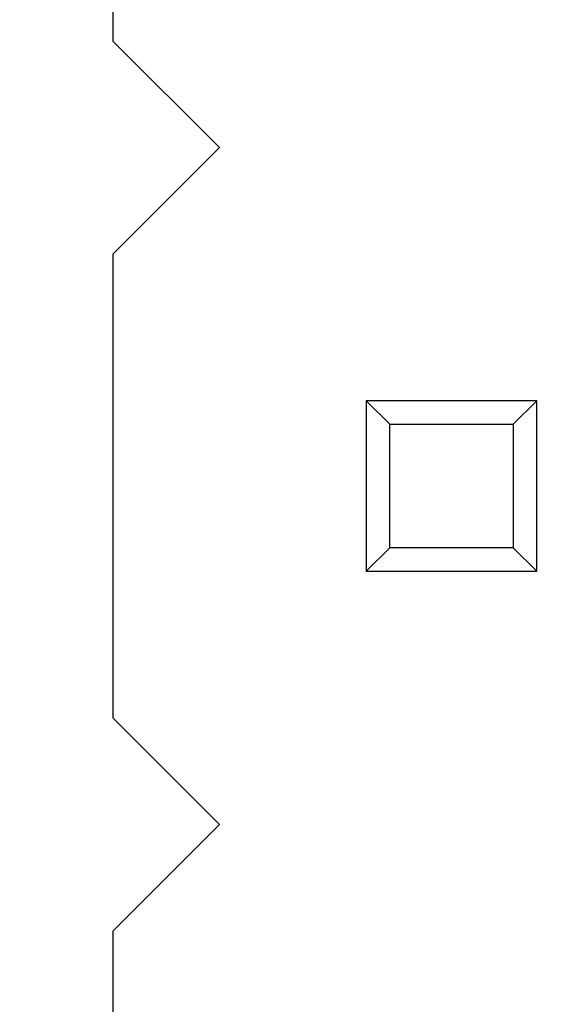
# Model space of a CAD drawing. Header units: inches. Extents: x 26 to 171, y -51 to 59.
# Tile 43 of 50: x 153.73 to 155.75, y 4.17 to 7.87. Entities that reach past the tile are written whole.
import ezdxf

# ---------------------------------------------------------------- set-up
doc = ezdxf.new("R2010")
doc.units = ezdxf.units.IN
doc.header["$LTSCALE"] = 1.21
doc.header["$MEASUREMENT"] = 0
doc.header["$PDMODE"] = 3
doc.header["$PDSIZE"] = 0.3125
doc.layers.get('0').update_dxf_attribs({"linetype": 'CONTINUOUS'})
doc.layers.get('Defpoints').update_dxf_attribs({"linetype": 'CONTINUOUS'})
doc.layers.add('DIM', color=3, linetype='CONTINUOUS')
doc.styles.get("Standard").update_dxf_attribs({"font": 'txt', "width": 0.8})
doc.dimstyles.get("Standard").update_dxf_attribs({"dimtxt": 0.15625, "dimasz": 0.1875, "dimexe": 0.125, "dimexo": 0.0625, "dimgap": 0.09, "dimtad": 0, "dimtih": 1, "dimtoh": 1, "dimzin": 4, "dimdsep": 46, "dimtxsty": 'Standard', "dimblk": '_FILLED', "dimblk1": '_FILLED', "dimblk2": '_FILLED', "dimcen": 0.09, "dimazin": 1, "dimtp": 0.01, "dimtm": 0.01, "dimtfac": 1, "dimtofl": 0, "dimtmove": 0, "dimatfit": 3, "dimldrblk": '_FILLED', "dimfxl": 1, "dimtolj": 1, "dimtzin": 4, "dimarcsym": 0})

# ---------------------------------------------------------------- blocks, each defined once
blk = doc.blocks.new('_FILLED')
at = {"color": 0, "linetype": 'ByBlock'}
blk.add_solid([(0, 0), (-1, 0.1667), (-1, -0.1667)], dxfattribs=at)
blk = doc.blocks.new('*D23')
at = {"layer": 'Defpoints', "color": 0}
for p in [(151.7108, 21.309), (151.7108, -9.191), (163.885, -9.191)]:
    blk.add_point(p, dxfattribs=at)
at = {"layer": 'DIM', "color": 0, "lineweight": -2}
for p, q in [((151.7733, 21.309), (164.01, 21.309)), ((163.885, 19.809), (163.885, 8.349)), ((163.885, -7.691), (163.885, 3.769)), ((151.7733, -9.191), (164.01, -9.191))]:
    blk.add_line(p, q, dxfattribs=at)
at = {"layer": 'DIM', "color": 0, "lineweight": -2, "xscale": 1.5, "yscale": 1.5, "zscale": 1.5}
for p, rotation in [((163.885, 21.309), 90), ((163.885, -9.191), 270)]:
    blk.add_blockref('_FILLED', p, dxfattribs=dict(at, rotation=rotation))
at = {"layer": 'DIM', "color": 0, "insert": (163.885, 6.059), "char_height": 1.5, "attachment_point": 5, "rotation": 90}
blk.add_mtext('\\A1;30.50', dxfattribs=at)

msp = doc.modelspace()

# ---------------------------------------------------------------- linework, layer by layer
at = {"color": 6, "linetype": 'Continuous'}
for p, q in [((154.0808, 9.529), (154.0808, 7.789)), ((154.4808, 7.389), (154.0808, 7.789)), ((154.0808, 6.989), (154.4808, 7.389)), ((154.0808, 6.989), (154.0808, 5.249)), ((155.6708, 6.439), (155.0308, 6.439)), ((155.0308, 6.439), (155.0308, 5.799)), ((155.0308, 6.439), (155.1189, 6.3509)), ((155.6708, 6.439), (155.5826, 6.3509)), ((155.6708, 5.799), (155.6708, 6.439)), ((155.1189, 6.3509), (155.5826, 6.3509)), ((155.1189, 5.8872), (155.1189, 6.3509)), ((155.5826, 6.3509), (155.5826, 5.8872)), ((155.1189, 5.8872), (155.0308, 5.799)), ((155.5826, 5.8872), (155.1189, 5.8872)), ((155.5826, 5.8872), (155.6708, 5.799)), ((155.0308, 5.799), (155.6708, 5.799)), ((154.4808, 4.849), (154.0808, 5.249)), ((154.0808, 4.449), (154.4808, 4.849)), ((154.0808, 4.449), (154.0808, 2.709))]:
    msp.add_line(p, q, dxfattribs=at)

# ---------------------------------------------------------------- dimensions: what is measured, and where the dimension line sits
at = {"layer": 'DIM'}
dim = msp.add_linear_dim(base=(163.885, -9.191), p1=(151.7108, 21.309), p2=(151.7108, -9.191), angle=90, dimstyle='Standard', override={"dimtxt": 1.5, "dimasz": 1.5, "dimtih": 0, "dimtoh": 0, "dimzin": 0, "dimcen": 0.198, "dimadec": 0, "dimazin": 0, "dimtp": 0, "dimtm": 0, "dimtdec": 4, "dimtzin": 0}, dxfattribs=at)
dim.commit()
dim.dimension.update_dxf_attribs({"geometry": '*D23', "text_midpoint": (163.885, 6.059)})

doc.saveas('drawing.dxf')
